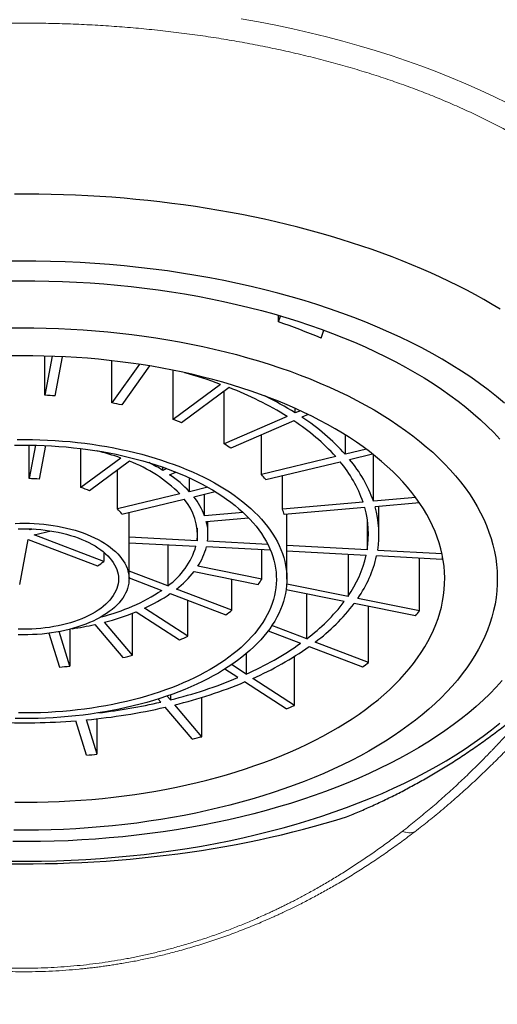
# Model space of a CAD drawing. Header units: millimetres. Extents: x 8 to 817, y 12 to 837.
# Tile 48 of 70: x 389 to 398, y 691 to 710. Entities that reach past the tile are written whole.
import ezdxf

# ---------------------------------------------------------------- set-up
doc = ezdxf.new("R2010")
doc.units = ezdxf.units.MM

msp = doc.modelspace()

# ---------------------------------------------------------------- linework, layer by layer
at = {"color": 7, "linetype": 'Continuous', "lineweight": 30}
for p, q in [((393.868, 704.015), (393.868, 704.14)), ((393.868, 704.015), (393.908, 704.127)), ((394.68, 703.706), (394.733, 703.856)), ((389.427, 702.622), (389.427, 703.367)), ((389.566, 703.363), (389.427, 702.622)), ((389.626, 702.612), (389.766, 703.354)), ((390.703, 702.478), (390.703, 703.279)), ((391.225, 703.21), (390.703, 702.478)), ((391.417, 703.179), (390.89, 702.44)), ((391.865, 702.163), (391.865, 703.097)), ((392.77, 702.83), (391.865, 702.163)), ((392.933, 702.768), (392.028, 702.101)), ((392.835, 701.7), (392.835, 702.696)), ((394.189, 702.287), (394.189, 702.373)), ((394.034, 702.22), (392.835, 701.7)), ((394.285, 702.329), (394.189, 702.287)), ((394.436, 702.257), (394.316, 702.205)), ((394.161, 702.138), (392.961, 701.618)), ((393.544, 701.119), (393.544, 701.871)), ((395.14, 701.501), (395.14, 701.869)), ((389.128, 701.04), (389.128, 701.676)), ((389.248, 701.674), (389.128, 701.04)), ((389.327, 701.029), (389.447, 701.667)), ((390.114, 700.872), (390.114, 701.611)), ((394.957, 701.457), (393.544, 701.119)), ((395.54, 701.597), (395.14, 701.501)), ((395.222, 701.404), (395.656, 701.508)), ((395.674, 700.611), (395.674, 701.494)), ((390.873, 701.431), (390.114, 700.872)), ((391.035, 701.37), (390.276, 700.81)), ((391.673, 701.196), (391.673, 701.256)), ((393.627, 701.023), (395.04, 701.361)), ((390.809, 700.465), (390.809, 701.202)), ((391.749, 701.229), (391.673, 701.196)), ((391.8, 701.114), (391.917, 701.165)), ((393.946, 700.461), (393.946, 701.099)), ((392.177, 700.792), (392.177, 701.053)), ((392.526, 700.876), (392.177, 700.792)), ((391.994, 700.749), (390.809, 700.465)), ((392.259, 700.696), (392.666, 700.793)), ((392.466, 700.333), (392.466, 700.745)), ((390.891, 700.368), (392.077, 700.652)), ((395.476, 700.594), (393.946, 700.461)), ((396.477, 700.681), (395.674, 700.611)), ((396.549, 700.58), (395.706, 700.506)), ((395.779, 699.981), (395.779, 700.513)), ((391.029, 699.133), (391.029, 700.401)), ((393.196, 700.396), (392.466, 700.333)), ((395.509, 700.489), (393.979, 700.357)), ((394.029, 699.133), (394.029, 700.361)), ((392.498, 700.228), (393.297, 700.298)), ((392.529, 699.981), (392.529, 700.231)), ((395.556, 700.273), (395.556, 699.689)), ((389.146, 700.067), (389.149, 700.085)), ((389.209, 700.082), (389.146, 700.067)), ((389.228, 699.971), (389.546, 700.047)), ((390.547, 699.468), (389.228, 699.971)), ((392.321, 700.102), (392.321, 699.86)), ((388.95, 699.028), (389.111, 699.885)), ((389.111, 699.885), (390.43, 699.382)), ((392.321, 699.86), (391.029, 699.928)), ((391.029, 699.822), (392.301, 699.755)), ((391.766, 699.783), (391.766, 699.004)), ((393.667, 699.789), (392.52, 699.85)), ((395.556, 699.689), (394.029, 699.77)), ((390.547, 699.646), (390.547, 699.468)), ((393.717, 699.68), (392.5, 699.744)), ((393.553, 699.132), (393.553, 699.688)), ((395.536, 699.583), (394.029, 699.663)), ((395.191, 699.602), (395.191, 698.804)), ((396.979, 699.507), (395.735, 699.573)), ((396.978, 699.614), (395.755, 699.678)), ((396.547, 698.532), (396.547, 699.53)), ((391.766, 699.004), (391.029, 699.285)), ((392.266, 699.276), (393.483, 699.032)), ((393.553, 699.132), (392.337, 699.375)), ((391.029, 699.154), (391.649, 698.918)), ((392.984, 698.54), (392.984, 699.132)), ((395.191, 698.804), (394.026, 699.037)), ((391.812, 698.856), (392.868, 698.454)), ((392.984, 698.54), (391.928, 698.942)), ((395.12, 698.704), (394.014, 698.926)), ((394.406, 697.999), (394.406, 698.848)), ((392.146, 698.047), (392.146, 698.729)), ((396.476, 698.433), (395.307, 698.667)), ((396.547, 698.532), (395.378, 698.766)), ((391.095, 697.685), (391.095, 698.484)), ((391.167, 698.513), (391.991, 697.979)), ((392.146, 698.047), (391.322, 698.58)), ((395.583, 697.55), (395.583, 698.612)), ((390.377, 698.27), (390.912, 697.641)), ((391.095, 697.685), (390.56, 698.313)), ((389.507, 698.104), (389.705, 697.463)), ((389.903, 697.48), (389.701, 698.135)), ((389.903, 698.18), (389.903, 697.48)), ((393.671, 698.148), (394.289, 697.913)), ((394.406, 697.999), (393.744, 698.251)), ((395.583, 697.55), (394.568, 697.937)), ((393.254, 697.716), (393.254, 697.329)), ((394.451, 697.851), (395.466, 697.464)), ((394.173, 696.734), (394.173, 697.665)), ((393.099, 697.262), (392.849, 697.424)), ((393.254, 697.329), (392.978, 697.508)), ((394.018, 696.667), (393.226, 697.18)), ((394.173, 696.734), (393.381, 697.247)), ((391.582, 696.855), (391.632, 696.796)), ((391.815, 696.84), (391.754, 696.911)), ((391.815, 696.933), (391.815, 696.84)), ((392.411, 696.139), (392.411, 696.886)), ((392.229, 696.096), (391.715, 696.699)), ((392.411, 696.139), (391.897, 696.743)), ((390.222, 695.789), (390.02, 696.443)), ((390.42, 695.806), (390.218, 696.46)), ((390.42, 695.806), (390.42, 696.481))]:
    msp.add_line(p, q, dxfattribs=at)
at = {"color": 252, "linetype": 'Continuous', "lineweight": 0, "flags": 128}
msp.add_lwpolyline([(393.158, 709.772), (393.489, 709.713), (393.817, 709.648), (394.142, 709.579), (394.463, 709.506), (394.781, 709.428), (395.094, 709.345), (395.404, 709.259), (395.708, 709.168), (396.009, 709.072), (396.304, 708.973), (396.594, 708.87), (396.88, 708.762), (397.159, 708.651), (397.433, 708.536), (397.702, 708.417), (397.964, 708.294), (398.22, 708.168)], dxfattribs=at)
at = {"color": 7, "linetype": 'Continuous', "lineweight": 30, "flags": 128}
for points in [[(398.085, 704.257), (397.931, 704.349), (397.774, 704.439), (397.613, 704.528), (397.45, 704.615), (397.283, 704.7), (397.113, 704.784), (396.94, 704.866), (396.764, 704.946), (396.585, 705.024), (396.404, 705.101), (396.22, 705.175), (396.033, 705.248), (395.843, 705.319), (395.651, 705.388), (395.456, 705.454), (395.259, 705.519), (395.06, 705.582), (394.858, 705.643), (394.654, 705.701), (394.448, 705.758), (394.24, 705.812), (394.031, 705.865), (393.819, 705.915), (393.605, 705.963), (393.39, 706.009), (393.173, 706.052), (392.955, 706.093), (392.735, 706.133), (392.514, 706.169), (392.291, 706.204), (392.067, 706.236), (391.842, 706.266), (391.616, 706.294), (391.389, 706.319), (391.161, 706.342), (390.933, 706.363), (390.703, 706.381), (390.474, 706.397), (390.243, 706.411), (390.012, 706.422), (389.781, 706.431), (389.549, 706.437), (389.317, 706.442), (389.085, 706.443), (388.854, 706.443)], [(398.166, 702.474), (398.015, 702.599), (397.857, 702.723), (397.693, 702.844), (397.524, 702.963), (397.349, 703.08), (397.167, 703.194), (396.981, 703.306), (396.789, 703.415), (396.591, 703.521), (396.389, 703.625), (396.181, 703.725), (395.969, 703.823), (395.751, 703.918), (395.529, 704.009), (395.303, 704.098), (395.072, 704.184), (394.838, 704.266), (394.599, 704.345), (394.356, 704.42), (394.11, 704.492), (393.86, 704.561), (393.607, 704.627), (393.351, 704.688), (393.092, 704.746), (392.83, 704.801), (392.565, 704.852), (392.298, 704.899), (392.029, 704.943), (391.758, 704.982), (391.485, 705.018), (391.21, 705.05), (390.934, 705.079), (390.656, 705.103), (390.377, 705.124), (390.098, 705.141), (389.817, 705.154), (389.537, 705.163), (389.255, 705.168), (388.974, 705.169), (388.692, 705.166)], [(388.714, 704.795), (388.977, 704.798), (389.241, 704.797), (389.504, 704.792), (389.766, 704.784), (390.028, 704.772), (390.29, 704.756), (390.55, 704.737), (390.81, 704.714), (391.068, 704.687), (391.325, 704.657), (391.58, 704.624), (391.834, 704.586), (392.086, 704.546), (392.335, 704.502), (392.582, 704.454), (392.827, 704.403), (393.07, 704.349), (393.309, 704.291), (393.546, 704.23), (393.779, 704.166), (394.009, 704.098), (394.236, 704.027), (394.459, 703.954), (394.679, 703.877), (394.894, 703.797), (395.106, 703.714), (395.314, 703.628), (395.517, 703.54), (395.715, 703.448), (395.91, 703.354), (396.099, 703.257), (396.283, 703.158), (396.463, 703.056), (396.638, 702.952), (396.807, 702.845), (396.971, 702.736), (397.129, 702.625), (397.282, 702.511), (397.43, 702.396), (397.571, 702.278), (397.707, 702.159), (397.836, 702.038), (397.96, 701.914), (398.078, 701.79)], [(388.747, 703.9), (388.983, 703.902), (389.218, 703.901), (389.454, 703.897), (389.689, 703.889), (389.924, 703.879), (390.158, 703.865), (390.391, 703.847), (390.624, 703.827), (390.855, 703.803), (391.085, 703.776), (391.314, 703.746), (391.541, 703.713), (391.766, 703.676), (391.99, 703.637), (392.211, 703.594), (392.43, 703.549), (392.647, 703.5), (392.862, 703.448), (393.074, 703.394), (393.283, 703.336), (393.489, 703.276), (393.692, 703.212), (393.892, 703.146), (394.089, 703.077), (394.282, 703.006), (394.471, 702.932), (394.657, 702.855), (394.839, 702.776), (395.017, 702.694), (395.191, 702.609), (395.36, 702.523), (395.526, 702.434), (395.686, 702.343), (395.843, 702.249), (395.994, 702.153), (396.141, 702.056), (396.283, 701.956), (396.42, 701.855), (396.552, 701.751), (396.679, 701.646), (396.8, 701.539), (396.916, 701.43), (397.027, 701.32), (397.132, 701.208), (397.232, 701.095), (397.326, 700.981), (397.415, 700.865), (397.497, 700.748), (397.574, 700.63), (397.645, 700.511), (397.71, 700.391), (397.77, 700.27), (397.823, 700.149), (397.87, 700.026), (397.911, 699.903), (397.946, 699.78), (397.975, 699.656), (397.998, 699.532), (398.014, 699.407), (398.025, 699.282), (398.029, 699.158), (398.027, 699.033), (398.019, 698.908), (398.005, 698.783), (397.985, 698.659), (397.958, 698.535), (397.925, 698.411), (397.887, 698.288), (397.842, 698.165), (397.791, 698.044), (397.734, 697.922), (397.672, 697.802), (397.603, 697.683), (397.528, 697.564), (397.448, 697.447), (397.362, 697.331), (397.27, 697.216), (397.172, 697.102), (397.069, 696.99), (396.96, 696.879), (396.846, 696.77), (396.727, 696.662), (396.602, 696.556), (396.472, 696.452), (396.337, 696.35), (396.197, 696.249), (396.052, 696.151), (395.903, 696.054), (395.748, 695.96), (395.589, 695.868), (395.426, 695.778), (395.258, 695.69), (395.086, 695.605), (394.909, 695.522), (394.729, 695.442), (394.545, 695.364), (394.357, 695.289), (394.165, 695.217), (393.97, 695.147), (393.771, 695.079), (393.569, 695.015), (393.364, 694.953), (393.156, 694.895), (392.945, 694.839), (392.732, 694.786), (392.516, 694.736), (392.298, 694.689), (392.077, 694.646), (391.854, 694.605), (391.63, 694.567), (391.403, 694.533), (391.175, 694.501), (390.946, 694.473), (390.715, 694.448), (390.483, 694.426), (390.25, 694.408), (390.016, 694.393), (389.781, 694.38), (389.546, 694.372), (389.311, 694.366), (389.075, 694.364), (388.84, 694.365)], [(388.861, 694.895), (389.07, 694.894), (389.28, 694.896), (389.489, 694.901), (389.698, 694.909), (389.906, 694.919), (390.114, 694.933), (390.321, 694.949), (390.527, 694.969), (390.733, 694.991), (390.937, 695.016), (391.139, 695.044), (391.341, 695.075), (391.54, 695.108), (391.738, 695.144), (391.934, 695.183), (392.129, 695.225), (392.321, 695.269), (392.51, 695.316), (392.698, 695.366), (392.882, 695.418), (393.065, 695.473), (393.244, 695.53), (393.421, 695.59), (393.594, 695.652), (393.765, 695.716), (393.932, 695.783), (394.096, 695.852), (394.256, 695.924), (394.413, 695.997), (394.566, 696.073), (394.715, 696.151), (394.86, 696.231), (395.002, 696.313), (395.139, 696.396), (395.272, 696.482), (395.401, 696.57), (395.525, 696.659), (395.645, 696.75), (395.761, 696.842), (395.872, 696.937), (395.978, 697.032), (396.079, 697.129), (396.176, 697.228), (396.267, 697.328), (396.354, 697.429), (396.436, 697.531), (396.512, 697.634), (396.584, 697.738), (396.65, 697.844), (396.711, 697.95), (396.767, 698.057), (396.818, 698.165), (396.863, 698.273), (396.903, 698.382), (396.937, 698.491), (396.966, 698.601), (396.989, 698.712), (397.008, 698.822), (397.02, 698.933), (397.027, 699.044), (397.029, 699.155), (397.025, 699.266), (397.016, 699.377), (397.001, 699.487), (396.981, 699.598), (396.955, 699.708), (396.924, 699.818), (396.888, 699.927), (396.846, 700.036), (396.798, 700.144), (396.746, 700.251), (396.688, 700.358), (396.625, 700.464), (396.556, 700.569), (396.483, 700.673), (396.404, 700.776), (396.321, 700.877), (396.232, 700.978), (396.138, 701.077), (396.04, 701.175), (395.937, 701.272), (395.829, 701.367), (395.716, 701.46), (395.599, 701.552), (395.477, 701.642), (395.351, 701.731), (395.22, 701.818), (395.086, 701.903), (394.947, 701.986), (394.804, 702.067), (394.657, 702.146), (394.506, 702.223), (394.352, 702.298), (394.193, 702.371), (394.032, 702.441), (393.867, 702.51), (393.698, 702.576), (393.526, 702.639), (393.352, 702.7), (393.174, 702.759), (392.993, 702.815), (392.81, 702.869), (392.624, 702.92), (392.436, 702.969), (392.245, 703.015), (392.053, 703.058), (391.858, 703.099), (391.661, 703.136), (391.462, 703.172), (391.262, 703.204), (391.06, 703.234), (390.857, 703.26), (390.652, 703.284), (390.447, 703.305), (390.24, 703.324), (390.033, 703.339), (389.824, 703.351), (389.616, 703.361), (389.407, 703.368), (389.197, 703.371), (388.988, 703.372), (388.779, 703.37)], [(388.849, 701.675), (388.99, 701.677), (389.131, 701.676), (389.272, 701.673), (389.413, 701.669), (389.553, 701.661), (389.693, 701.652), (389.832, 701.641), (389.971, 701.627), (390.108, 701.612), (390.245, 701.594), (390.381, 701.574), (390.516, 701.552), (390.649, 701.527), (390.781, 701.501), (390.911, 701.473), (391.04, 701.443), (391.167, 701.41), (391.293, 701.376), (391.416, 701.34), (391.537, 701.302), (391.656, 701.262), (391.773, 701.22), (391.887, 701.177), (391.999, 701.131), (392.109, 701.084), (392.216, 701.035), (392.32, 700.985), (392.421, 700.933), (392.519, 700.879), (392.614, 700.824), (392.706, 700.768), (392.795, 700.71), (392.881, 700.651), (392.964, 700.59), (393.043, 700.528), (393.118, 700.465), (393.19, 700.401), (393.259, 700.336), (393.323, 700.27), (393.385, 700.202), (393.442, 700.134), (393.495, 700.065), (393.545, 699.995), (393.591, 699.924), (393.633, 699.853), (393.671, 699.781), (393.705, 699.709), (393.734, 699.636), (393.76, 699.562), (393.782, 699.489), (393.8, 699.414), (393.813, 699.34), (393.823, 699.266), (393.828, 699.191), (393.829, 699.116), (393.826, 699.042), (393.819, 698.967), (393.808, 698.893), (393.792, 698.818), (393.773, 698.744), (393.749, 698.671), (393.722, 698.598), (393.69, 698.525), (393.654, 698.453), (393.614, 698.381), (393.571, 698.31), (393.523, 698.24), (393.472, 698.17), (393.417, 698.101), (393.357, 698.034), (393.295, 697.967), (393.228, 697.901), (393.158, 697.836), (393.085, 697.772), (393.007, 697.71), (392.927, 697.649)], [(388.903, 701.782), (389.047, 701.783), (389.191, 701.781), (389.335, 701.778), (389.478, 701.772), (389.622, 701.764), (389.765, 701.754), (389.907, 701.742), (390.048, 701.727), (390.189, 701.71), (390.329, 701.692), (390.467, 701.671), (390.605, 701.648), (390.741, 701.623), (390.875, 701.595), (391.008, 701.566), (391.14, 701.535), (391.27, 701.502), (391.398, 701.467), (391.523, 701.429), (391.647, 701.39), (391.769, 701.349), (391.888, 701.307), (392.005, 701.262), (392.12, 701.216), (392.232, 701.168), (392.341, 701.118), (392.448, 701.067), (392.552, 701.014), (392.652, 700.959), (392.75, 700.903), (392.845, 700.845), (392.936, 700.786), (393.025, 700.726), (393.11, 700.664), (393.191, 700.601), (393.269, 700.537), (393.344, 700.472), (393.415, 700.405), (393.482, 700.338), (393.546, 700.269), (393.606, 700.2), (393.662, 700.13), (393.714, 700.058), (393.763, 699.986), (393.807, 699.914), (393.848, 699.841), (393.884, 699.767), (393.916, 699.692), (393.945, 699.617), (393.969, 699.542), (393.989, 699.467), (394.005, 699.391), (394.017, 699.315), (394.025, 699.238), (394.029, 699.162), (394.028, 699.086), (394.024, 699.009), (394.015, 698.933), (394.002, 698.857), (393.985, 698.781), (393.964, 698.706), (393.938, 698.63), (393.909, 698.556), (393.876, 698.481), (393.838, 698.408), (393.797, 698.335), (393.751, 698.262), (393.702, 698.19), (393.649, 698.119), (393.592, 698.049), (393.531, 697.98), (393.466, 697.912), (393.398, 697.844), (393.326, 697.778), (393.251, 697.713), (393.172, 697.649), (393.089, 697.587)], [(388.864, 700.189), (388.955, 700.192), (389.046, 700.193), (389.137, 700.191), (389.228, 700.188), (389.318, 700.182), (389.408, 700.174), (389.497, 700.163), (389.585, 700.151), (389.672, 700.137), (389.757, 700.12), (389.842, 700.102), (389.924, 700.081), (390.004, 700.058), (390.083, 700.034), (390.159, 700.008), (390.233, 699.979), (390.304, 699.949), (390.373, 699.918), (390.439, 699.885), (390.502, 699.85), (390.562, 699.814), (390.619, 699.776), (390.673, 699.737), (390.723, 699.697), (390.77, 699.655), (390.813, 699.613), (390.852, 699.569), (390.888, 699.525), (390.919, 699.479), (390.947, 699.434), (390.971, 699.387), (390.991, 699.34), (391.006, 699.292), (391.018, 699.244), (391.026, 699.196), (391.029, 699.148), (391.028, 699.1), (391.023, 699.052), (391.014, 699.004), (391.001, 698.956), (390.984, 698.909), (390.962, 698.862), (390.937, 698.815), (390.908, 698.77), (390.875, 698.725), (390.838, 698.681), (390.797, 698.637), (390.753, 698.595), (390.705, 698.554), (390.653, 698.515)], [(388.921, 700.085), (389.007, 700.087), (389.093, 700.086), (389.179, 700.084), (389.265, 700.079), (389.351, 700.072), (389.435, 700.062), (389.519, 700.051), (389.601, 700.037), (389.682, 700.022), (389.762, 700.004), (389.84, 699.985), (389.916, 699.963), (389.99, 699.94), (390.062, 699.914), (390.132, 699.887), (390.198, 699.858), (390.263, 699.828), (390.324, 699.796), (390.383, 699.762), (390.438, 699.727), (390.49, 699.69), (390.539, 699.653), (390.584, 699.614), (390.626, 699.574), (390.664, 699.532), (390.698, 699.49), (390.728, 699.448), (390.755, 699.404), (390.777, 699.36), (390.796, 699.315), (390.81, 699.27), (390.821, 699.225), (390.827, 699.179), (390.829, 699.133), (390.827, 699.088), (390.821, 699.042), (390.811, 698.997), (390.796, 698.952), (390.778, 698.907), (390.755, 698.863), (390.729, 698.819), (390.698, 698.776), (390.664, 698.734), (390.626, 698.693), (390.585, 698.653), (390.539, 698.614), (390.491, 698.576)], [(390.653, 698.515), (390.598, 698.476), (390.54, 698.439), (390.479, 698.403), (390.415, 698.369), (390.348, 698.336), (390.278, 698.305), (390.206, 698.276), (390.131, 698.249), (390.054, 698.223), (389.974, 698.199), (389.893, 698.177), (389.81, 698.157), (389.726, 698.14), (389.64, 698.124), (389.552, 698.11), (389.464, 698.099), (389.375, 698.089), (389.285, 698.082), (389.194, 698.077), (389.103, 698.074), (389.012, 698.073), (388.921, 698.075)], [(390.491, 698.576), (390.439, 698.54), (390.383, 698.505), (390.325, 698.471), (390.264, 698.439), (390.199, 698.408), (390.132, 698.379), (390.063, 698.352), (389.991, 698.327), (389.917, 698.303), (389.841, 698.282), (389.763, 698.262), (389.683, 698.244), (389.602, 698.229), (389.52, 698.215), (389.436, 698.204), (389.352, 698.195), (389.266, 698.188), (389.181, 698.183), (389.094, 698.18), (389.008, 698.179), (388.922, 698.181)], [(393.089, 697.587), (393.003, 697.525), (392.914, 697.465), (392.822, 697.407), (392.727, 697.349), (392.628, 697.294), (392.527, 697.24), (392.422, 697.187), (392.315, 697.136), (392.205, 697.087), (392.092, 697.039), (391.977, 696.993), (391.86, 696.949), (391.74, 696.907), (391.617, 696.866), (391.493, 696.828), (391.367, 696.791), (391.238, 696.756), (391.108, 696.723), (390.976, 696.693), (390.843, 696.664), (390.708, 696.637), (390.571, 696.613), (390.434, 696.59), (390.295, 696.57), (390.155, 696.551), (390.014, 696.535), (389.872, 696.521), (389.73, 696.51), (389.587, 696.5), (389.443, 696.493), (389.3, 696.487), (389.156, 696.484), (389.012, 696.483), (388.867, 696.485)], [(392.927, 697.649), (392.843, 697.589), (392.756, 697.53), (392.665, 697.473), (392.572, 697.417), (392.475, 697.362), (392.376, 697.31), (392.273, 697.258), (392.168, 697.209), (392.06, 697.161), (391.949, 697.114), (391.836, 697.07), (391.721, 697.027), (391.603, 696.986), (391.483, 696.947), (391.361, 696.91), (391.236, 696.874), (391.11, 696.841), (390.983, 696.81), (390.853, 696.78), (390.722, 696.753), (390.589, 696.728), (390.455, 696.704), (390.32, 696.683), (390.184, 696.664), (390.047, 696.647), (389.908, 696.633), (389.77, 696.62), (389.63, 696.609), (389.49, 696.601), (389.349, 696.595), (389.209, 696.591), (389.068, 696.59), (388.927, 696.59)], [(398.122, 697.204), (398.007, 697.079), (397.886, 696.955), (397.758, 696.833), (397.625, 696.713), (397.486, 696.595), (397.341, 696.478), (397.19, 696.364)], [(388.803, 693.777), (389.084, 693.776), (389.366, 693.778), (389.647, 693.785), (389.928, 693.796), (390.208, 693.81), (390.487, 693.828), (390.765, 693.85), (391.042, 693.876), (391.318, 693.906), (391.592, 693.94), (391.865, 693.977), (392.135, 694.019), (392.404, 694.064), (392.67, 694.112), (392.933, 694.165), (393.194, 694.221), (393.452, 694.28), (393.707, 694.343), (393.959, 694.41), (394.207, 694.48), (394.452, 694.554), (394.693, 694.63), (394.93, 694.711), (395.163, 694.794), (395.392, 694.881), (395.617, 694.971), (395.837, 695.064), (396.053, 695.16), (396.263, 695.259), (396.469, 695.36), (396.669, 695.465), (396.865, 695.572), (397.055, 695.682), (397.239, 695.795), (397.418, 695.91), (397.591, 696.028), (397.758, 696.148), (397.92, 696.27), (398.075, 696.394)], [(397.19, 696.364), (397.034, 696.252), (396.872, 696.142), (396.705, 696.034), (396.532, 695.929), (396.355, 695.826), (396.172, 695.726), (395.984, 695.628), (395.792, 695.533), (395.595, 695.44), (395.394, 695.351), (395.188, 695.264), (394.978, 695.18), (394.764, 695.099), (394.546, 695.021), (394.324, 694.946), (394.099, 694.874), (393.87, 694.805), (393.638, 694.74), (393.402, 694.677), (393.164, 694.618), (392.923, 694.563), (392.679, 694.51), (392.433, 694.461), (392.184, 694.416), (391.933, 694.374), (391.68, 694.335), (391.425, 694.3), (391.169, 694.269), (390.911, 694.241), (390.652, 694.217), (390.392, 694.196), (390.131, 694.179), (389.869, 694.165), (389.607, 694.155), (389.344, 694.149), (389.081, 694.147), (388.818, 694.148)], [(388.741, 693.727), (388.973, 693.725), (389.205, 693.726), (389.437, 693.729), (389.668, 693.734), (389.9, 693.742), (390.131, 693.752), (390.362, 693.765), (390.592, 693.779), (390.821, 693.797), (391.05, 693.816), (391.279, 693.838), (391.506, 693.862), (391.733, 693.889), (391.958, 693.918), (392.182, 693.949), (392.406, 693.982), (392.627, 694.018), (392.848, 694.056), (393.067, 694.096), (393.285, 694.139), (393.501, 694.183), (393.715, 694.23), (393.928, 694.279), (394.139, 694.331), (394.348, 694.384), (394.554, 694.439), (394.759, 694.497), (394.962, 694.557), (395.162, 694.619)]]:
    msp.add_lwpolyline(points, dxfattribs=at)
at = {"color": 7, "linetype": 'Continuous', "lineweight": 30}
for centre, radius, start, end in [((390.313, 693.462), 11.136, 66.914, 71.3859), ((389.691, 694.454), 8.924, 69.8164, 74.414), ((390.537, 696.574), 6.641, 58.2234, 68.8553), ((389.033, 693.296), 9.334, 86.3576, 87.581), ((390.847, 696.943), 6.303, 57.9814, 64.0326), ((389.188, 694.428), 8.191, 78.0063, 79.3409), ((391.987, 698.647), 4.253, 42.1536, 56.7949), ((389.744, 696.348), 6.19, 68.3456, 69.9543), ((391.915, 698.704), 4.103, 42.1402, 56.8083), ((390.696, 698.258), 4.052, 56.0076, 58.1412), ((389.306, 697.02), 4.681, 70.4476, 76.3281), ((390.109, 698.888), 2.649, 44.6195, 69.5293), ((389.956, 698.375), 3.303, 58.6657, 63.9939), ((393.15, 699.777), 2.466, 19.355, 39.9717), ((393.276, 699.771), 2.541, 19.3147, 40.012), ((390.569, 699.292), 2.199, 43.0035, 55.9451), ((391.751, 699.509), 2.41, 38.9167, 41.9339), ((389.03, 697.309), 3.732, 85.4393, 88.4993), ((389.315, 698.529), 2.475, 67.138, 71.162), ((391.231, 699.87), 1.319, 20.5588, 38.7679), ((391.275, 699.971), 1.052, 353.957, 40.3678), ((393.856, 699.982), 1.923, 350.9252, 15.8416), ((390.117, 699.793), 0.964, 36.6525, 44.1981), ((392.485, 699.953), 1.547, 15.1354, 19.1894), ((393.714, 699.982), 1.865, 350.9649, 15.8019), ((391.535, 699.981), 0.994, 352.3839, 14.3829), ((390.933, 700.164), 1.428, 305.6673, 343.3339), ((391.344, 700.035), 1.192, 326.3741, 345.858), ((393.353, 700.084), 2.239, 325.139, 347.0931), ((393.494, 700.083), 2.298, 325.0492, 347.1828), ((389.721, 700.466), 1.295, 303.191, 309.6124), ((394.686, 699.994), 2.344, 348.0077, 349.2578), ((390.746, 700.477), 1.938, 307.6157, 321.6964), ((391.854, 700.269), 2.045, 322.7942, 326.2069), ((389.615, 702.006), 3.698, 283.8824, 303.3682), ((389.999, 701.497), 3.203, 294.3981, 304.465), ((392.23, 700.915), 3.638, 306.7231, 322.5889), ((392.343, 700.928), 3.728, 306.6457, 322.6663), ((389.394, 702.886), 4.719, 284.299, 292.0709), ((390.877, 701.276), 3.453, 305.1985, 307.6049), ((393.738, 700.461), 3.408, 323.4768, 325.5244), ((389.111, 704.011), 5.88, 278.1599, 282.4327), ((389.906, 703), 5.436, 292.5548, 294.3329), ((390.834, 702.827), 6.007, 293.756, 305.1071), ((390.905, 702.886), 6.159, 293.7052, 305.1579), ((389.269, 704.913), 7.455, 282.7324, 284.173), ((392.11, 702.139), 5.755, 305.6798, 307.1236), ((389.044, 706.241), 8.803, 274.3118, 275.6013), ((389.706, 705.426), 8.842, 283.7996, 292.5703), ((389.736, 705.562), 9.08, 283.7671, 292.6028), ((389.162, 707.628), 11.11, 276.6709, 282.8501), ((389.144, 707.974), 11.564, 275.3284, 282.845), ((390.49, 705.013), 9.061, 292.9105, 293.9773), ((389.029, 709.09), 12.686, 267.4191, 274.4832), ((389.43, 708.201), 12.425, 283.0205, 283.8848), ((389.053, 710.416), 14.673, 274.5698, 275.3434)]:
    msp.add_arc(centre, radius, start, end, dxfattribs=at)
at = {"color": 252, "linetype": 'Continuous', "lineweight": 0}
for points, knots in [([(397.035, 666.324), (396.88, 666.275), (396.57, 666.177), (396.097, 666.043), (395.617, 665.917), (395.13, 665.8), (394.636, 665.693), (394.171, 665.603), (393.737, 665.526), (393.337, 665.462), (392.938, 665.405), (392.541, 665.353), (392.144, 665.308), (391.709, 665.264), (391.235, 665.224), (390.722, 665.19), (390.206, 665.166), (389.687, 665.15), (389.166, 665.143), (388.653, 665.145), (388.15, 665.155), (387.66, 665.174), (387.173, 665.2), (386.689, 665.234), (386.223, 665.275), (385.774, 665.322), (385.343, 665.374), (384.914, 665.433), (384.488, 665.498), (384.06, 665.571), (383.629, 665.652), (383.182, 665.744), (382.728, 665.847), (382.265, 665.961), (381.809, 666.084), (381.36, 666.216), (380.931, 666.352), (380.521, 666.491), (380.131, 666.632), (379.746, 666.781), (379.363, 666.938), (378.984, 667.103), (378.608, 667.277), (378.227, 667.464), (377.84, 667.666), (377.448, 667.883), (377.064, 668.108), (376.687, 668.343), (376.31, 668.592), (375.933, 668.855), (375.558, 669.133), (375.191, 669.421), (374.832, 669.719), (374.481, 670.028), (374.145, 670.34), (373.822, 670.656), (373.514, 670.974), (373.212, 671.301), (372.917, 671.637), (372.638, 671.972), (372.376, 672.301), (372.133, 672.621), (371.899, 672.941), (371.673, 673.264), (371.452, 673.594), (371.236, 673.929), (370.999, 674.314), (370.743, 674.75), (370.471, 675.241), (370.208, 675.744), (369.995, 676.175), (369.828, 676.527), (369.704, 676.797), (369.583, 677.068), (369.465, 677.341), (369.349, 677.616), (369.215, 677.947), (369.063, 678.334), (368.896, 678.78), (368.732, 679.242), (368.57, 679.72), (368.41, 680.216), (368.259, 680.715), (368.114, 681.216), (367.965, 681.763), (367.812, 682.361), (367.658, 683.01), (367.513, 683.665), (367.379, 684.325), (367.254, 684.991), (367.139, 685.661), (367.034, 686.334), (366.938, 687.009), (366.851, 687.687), (366.774, 688.367), (366.705, 689.049), (366.646, 689.73), (366.595, 690.409), (366.554, 691.086), (366.52, 691.765), (366.494, 692.448), (366.477, 693.137), (366.468, 693.831), (366.467, 694.526), (366.475, 695.22), (366.491, 695.914), (366.516, 696.606), (366.549, 697.297), (366.591, 697.986), (366.641, 698.674), (366.7, 699.36), (366.767, 700.046), (366.843, 700.725), (366.928, 701.397), (367.02, 702.061), (367.121, 702.721), (367.232, 703.381), (367.353, 704.04), (367.485, 704.7), (367.628, 705.36), (367.782, 706.017), (367.946, 706.668), (368.121, 707.31), (368.28, 707.85), (368.416, 708.291), (368.528, 708.636), (368.642, 708.979), (368.761, 709.318), (368.884, 709.658), (369.012, 710), (369.147, 710.343), (369.312, 710.748), (369.509, 711.209), (369.743, 711.723), (369.987, 712.226), (370.196, 712.632), (370.366, 712.947), (370.492, 713.174), (370.62, 713.398), (370.75, 713.62), (370.884, 713.841), (371.05, 714.107), (371.25, 714.415), (371.484, 714.759), (371.73, 715.104), (371.989, 715.448), (372.26, 715.791), (372.539, 716.125), (372.826, 716.451), (373.126, 716.774), (373.44, 717.094), (373.77, 717.411), (374.111, 717.72), (374.462, 718.02), (374.823, 718.31), (375.187, 718.585), (375.552, 718.845), (375.919, 719.091), (376.294, 719.329), (376.678, 719.556), (376.984, 719.729), (377.165, 719.823), (377.211, 719.848)], [0, 0, 0, 0, 0.0061, 0.012227, 0.018383, 0.02457, 0.030791, 0.037049, 0.041994, 0.046963, 0.051878, 0.056714, 0.061558, 0.066412, 0.072603, 0.078813, 0.085043, 0.091295, 0.097572, 0.103886, 0.109821, 0.11573, 0.121614, 0.127474, 0.133313, 0.138603, 0.143878, 0.149139, 0.154387, 0.159629, 0.165083, 0.170505, 0.176436, 0.182333, 0.188199, 0.194036, 0.199846, 0.205107, 0.210349, 0.215574, 0.220806, 0.22612, 0.231422, 0.236713, 0.242523, 0.248325, 0.254122, 0.259916, 0.265711, 0.271859, 0.278013, 0.284177, 0.290353, 0.296545, 0.302756, 0.308631, 0.314528, 0.32045, 0.326398, 0.332376, 0.337838, 0.343175, 0.348391, 0.353625, 0.358881, 0.364158, 0.369458, 0.376786, 0.384165, 0.391597, 0.399087, 0.403, 0.406847, 0.410699, 0.414557, 0.418422, 0.422293, 0.428391, 0.434508, 0.440645, 0.447246, 0.453875, 0.460533, 0.467098, 0.47365, 0.482004, 0.490358, 0.498718, 0.507086, 0.515466, 0.523858, 0.53224, 0.540592, 0.548935, 0.557274, 0.565611, 0.573951, 0.582149, 0.590354, 0.598551, 0.606742, 0.615099, 0.623458, 0.631824, 0.640199, 0.648558, 0.656907, 0.665258, 0.673594, 0.681938, 0.690294, 0.698666, 0.707056, 0.715284, 0.723494, 0.731689, 0.739874, 0.748218, 0.756558, 0.764943, 0.773433, 0.781872, 0.790264, 0.798614, 0.803246, 0.807867, 0.812478, 0.817079, 0.821672, 0.826404, 0.831184, 0.835938, 0.843358, 0.85072, 0.858027, 0.865283, 0.868714, 0.872135, 0.875546, 0.878947, 0.88234, 0.88584, 0.891413, 0.896956, 0.902472, 0.908354, 0.914209, 0.920041, 0.925852, 0.931644, 0.937771, 0.943883, 0.950065, 0.956245, 0.962425, 0.96861, 0.974449, 0.980298, 0.98616, 0.992037, 0.997934, 1, 1, 1, 1]), ([(376.536, 701.216), (376.503, 701.288), (376.438, 701.432), (376.358, 701.649), (376.29, 701.867), (376.236, 702.086), (376.195, 702.306), (376.168, 702.526), (376.154, 702.748), (376.153, 702.969), (376.166, 703.19), (376.193, 703.411), (376.233, 703.63), (376.286, 703.85), (376.353, 704.068), (376.434, 704.285), (376.527, 704.501), (376.634, 704.715), (376.753, 704.927), (376.885, 705.136), (377.031, 705.343), (377.189, 705.548), (377.359, 705.75), (377.542, 705.949), (377.736, 706.145), (377.943, 706.337), (378.16, 706.525), (378.39, 706.71), (378.631, 706.89), (378.883, 707.067), (379.145, 707.24), (379.418, 707.407), (379.7, 707.569), (379.992, 707.727), (380.294, 707.879), (380.605, 708.027), (380.926, 708.169), (381.255, 708.305), (381.592, 708.436), (381.936, 708.561), (382.287, 708.679), (382.646, 708.792), (383.012, 708.898), (383.385, 708.999), (383.763, 709.093), (384.147, 709.18), (384.535, 709.26), (384.928, 709.334), (385.325, 709.401), (385.727, 709.461), (386.133, 709.514), (386.541, 709.561), (386.952, 709.6), (387.364, 709.632), (387.778, 709.657), (388.194, 709.675), (388.611, 709.686), (389.029, 709.689), (389.447, 709.686), (389.864, 709.675), (390.279, 709.657), (390.693, 709.632), (391.106, 709.6), (391.516, 709.561), (391.925, 709.514), (392.331, 709.461), (392.733, 709.401), (393.13, 709.334), (393.523, 709.26), (393.911, 709.18), (394.295, 709.093), (394.673, 708.999), (395.046, 708.899), (395.412, 708.792), (395.77, 708.68), (396.122, 708.561), (396.466, 708.436), (396.803, 708.306), (397.132, 708.169), (397.452, 708.027), (397.764, 707.879), (398.065, 707.727), (398.357, 707.57), (398.64, 707.407), (398.913, 707.24), (399.175, 707.067), (399.427, 706.891), (399.668, 706.71), (399.897, 706.525), (400.115, 706.337), (400.321, 706.145), (400.516, 705.949), (400.699, 705.75), (400.869, 705.548), (401.027, 705.343), (401.172, 705.136), (401.305, 704.927), (401.424, 704.715), (401.531, 704.501), (401.624, 704.285), (401.705, 704.068), (401.772, 703.85), (401.825, 703.631), (401.865, 703.411), (401.892, 703.191), (401.905, 702.969), (401.904, 702.748), (401.89, 702.526), (401.863, 702.306), (401.822, 702.086), (401.768, 701.867), (401.7, 701.649), (401.62, 701.432), (401.555, 701.288), (401.522, 701.217)], [0, 0, 0, 0, 0.008951, 0.017878, 0.026792, 0.035702, 0.044617, 0.053546, 0.0625, 0.071449, 0.080376, 0.08929, 0.098199, 0.107115, 0.116045, 0.125, 0.133949, 0.142876, 0.151789, 0.160699, 0.169615, 0.178545, 0.1875, 0.19645, 0.205376, 0.21429, 0.2232, 0.232115, 0.241046, 0.250001, 0.25895, 0.267876, 0.27679, 0.2857, 0.294615, 0.303546, 0.312501, 0.32145, 0.330377, 0.33929, 0.3482, 0.357116, 0.366046, 0.375001, 0.38395, 0.392877, 0.40179, 0.4107, 0.419615, 0.428546, 0.437501, 0.446451, 0.455377, 0.464291, 0.473201, 0.482116, 0.491046, 0.500001, 0.50895, 0.517877, 0.52679, 0.5357, 0.544616, 0.553546, 0.562501, 0.571451, 0.580377, 0.589291, 0.598201, 0.607116, 0.616046, 0.625001, 0.63395, 0.642877, 0.651791, 0.6607, 0.669616, 0.678546, 0.687501, 0.696451, 0.705377, 0.714291, 0.723201, 0.732116, 0.741046, 0.750001, 0.75895, 0.767877, 0.77679, 0.7857, 0.794615, 0.803546, 0.812501, 0.82145, 0.830377, 0.83929, 0.8482, 0.857115, 0.866046, 0.875001, 0.88395, 0.892876, 0.90179, 0.910699, 0.919615, 0.928545, 0.9375, 0.946451, 0.955379, 0.964293, 0.973202, 0.982117, 0.991047, 1, 1, 1, 1]), ([(399.775, 697.742), (399.763, 697.726), (399.734, 697.686), (399.656, 697.583), (399.541, 697.431), (399.369, 697.212), (399.172, 696.969), (398.948, 696.702), (398.721, 696.443), (398.492, 696.191), (398.26, 695.945), (398.026, 695.708), (397.783, 695.469), (397.53, 695.232), (397.266, 694.995), (397, 694.766), (396.734, 694.547), (396.551, 694.405), (396.46, 694.335)], [0, 0, 0, 0, 0.013262, 0.0331, 0.087166, 0.140519, 0.217958, 0.293855, 0.368217, 0.441055, 0.512375, 0.582188, 0.650504, 0.723934, 0.795582, 0.865464, 0.933596, 1, 1, 1, 1]), ([(373.53, 697.004), (373.53, 696.985), (373.527, 696.791), (373.539, 696.421), (373.567, 695.894), (373.614, 695.385), (373.675, 694.893), (373.75, 694.419), (373.84, 693.947), (373.945, 693.479), (374.065, 693.014), (374.2, 692.553), (374.354, 692.082), (374.53, 691.6), (374.728, 691.11), (374.943, 690.627), (375.175, 690.151), (375.416, 689.698), (375.665, 689.267), (375.918, 688.858), (376.184, 688.456), (376.463, 688.063), (376.755, 687.679), (377.058, 687.303), (377.384, 686.926), (377.733, 686.547), (378.107, 686.169), (378.493, 685.804), (378.893, 685.452), (379.291, 685.124), (379.688, 684.819), (380.081, 684.536), (380.483, 684.266), (380.894, 684.008), (381.313, 683.762), (381.739, 683.53), (382.186, 683.304), (382.656, 683.086), (383.148, 682.877), (383.647, 682.686), (384.153, 682.511), (384.649, 682.359), (385.134, 682.226), (385.607, 682.113), (386.084, 682.015), (386.563, 681.931), (387.045, 681.862), (387.529, 681.808), (388.031, 681.768), (388.55, 681.743), (389.085, 681.736), (389.621, 681.747), (390.156, 681.777), (390.673, 681.823), (391.173, 681.883), (391.654, 681.957), (392.133, 682.046), (392.608, 682.149), (393.08, 682.267), (393.548, 682.4), (394.027, 682.552), (394.516, 682.724), (395.014, 682.92), (395.504, 683.132), (395.988, 683.36), (396.303, 683.525), (396.46, 683.608)], [0, 0, 0, 0, 0.001752, 0.01844, 0.035128, 0.051816, 0.066987, 0.082158, 0.097329, 0.1125, 0.127671, 0.142842, 0.158013, 0.174701, 0.191389, 0.208077, 0.224765, 0.241453, 0.256624, 0.271795, 0.286966, 0.302137, 0.317308, 0.332479, 0.34765, 0.364338, 0.381026, 0.397714, 0.414402, 0.43109, 0.446261, 0.461432, 0.476603, 0.491774, 0.506945, 0.522116, 0.537287, 0.553975, 0.570662, 0.58735, 0.604038, 0.620726, 0.635897, 0.651068, 0.666239, 0.68141, 0.696581, 0.711752, 0.726923, 0.743611, 0.760299, 0.776987, 0.793675, 0.810363, 0.825534, 0.840705, 0.855876, 0.871047, 0.886218, 0.901389, 0.91656, 0.933248, 0.949936, 0.966624, 0.983312, 1, 1, 1, 1]), ([(396.222, 694.342), (396.309, 694.41), (396.484, 694.548), (396.739, 694.759), (396.992, 694.978), (397.241, 695.204), (397.455, 695.406), (397.635, 695.582), (397.749, 695.697), (397.829, 695.779), (397.876, 695.826), (397.922, 695.874), (397.967, 695.922), (398.059, 696.018), (398.194, 696.163), (398.381, 696.37), (398.573, 696.591), (398.711, 696.753), (398.781, 696.839), (398.787, 696.847)], [0, 0, 0, 0, 0.086308, 0.174333, 0.26411, 0.355677, 0.449065, 0.507513, 0.566671, 0.585411, 0.604222, 0.623105, 0.642058, 0.660159, 0.735996, 0.812812, 0.901305, 0.991094, 1, 1, 1, 1]), ([(396.46, 694.335), (396.378, 694.273), (396.216, 694.15), (395.966, 693.971), (395.715, 693.799), (395.462, 693.633), (395.208, 693.475), (394.962, 693.329), (394.725, 693.195), (394.499, 693.072), (394.296, 692.968), (394.119, 692.88), (394.006, 692.826), (393.933, 692.792), (393.899, 692.776), (393.865, 692.76), (393.831, 692.745), (393.797, 692.729), (393.763, 692.714), (393.642, 692.66), (393.434, 692.571), (393.134, 692.451), (392.833, 692.339), (392.531, 692.237), (392.227, 692.143), (391.939, 692.062), (391.666, 691.992), (391.409, 691.933), (391.152, 691.88), (390.946, 691.843), (390.792, 691.818), (390.691, 691.802), (390.59, 691.787), (390.489, 691.773), (390.388, 691.76), (390.286, 691.748), (390.185, 691.737), (390.032, 691.722), (389.828, 691.705), (389.572, 691.689), (389.315, 691.679), (389.062, 691.676), (388.812, 691.678), (388.566, 691.686), (388.32, 691.699), (388.063, 691.718), (387.794, 691.745), (387.513, 691.78), (387.233, 691.822), (386.954, 691.871), (386.674, 691.928), (386.396, 691.991), (386.174, 692.048), (386.006, 692.093), (385.893, 692.126), (385.78, 692.159), (385.671, 692.192), (385.568, 692.225), (385.43, 692.27), (385.252, 692.33), (385.019, 692.415), (384.773, 692.51), (384.514, 692.617), (384.257, 692.73), (384, 692.85), (383.744, 692.977), (383.519, 693.094), (383.323, 693.201), (383.2, 693.27), (383.12, 693.316), (383.083, 693.338), (383.046, 693.36), (383.008, 693.382), (382.971, 693.404), (382.934, 693.426), (382.823, 693.493), (382.639, 693.606), (382.386, 693.771), (382.134, 693.942), (381.883, 694.121), (381.634, 694.306), (381.397, 694.49), (381.171, 694.673), (380.956, 694.853), (380.794, 694.994), (380.682, 695.094), (380.62, 695.15), (380.559, 695.205), (380.502, 695.257), (380.449, 695.307), (380.398, 695.354), (380.347, 695.403), (380.235, 695.509), (380.063, 695.676), (379.835, 695.908), (379.684, 696.065), (379.61, 696.146), (379.609, 696.146)], [0, 0, 0, 0, 0.0189002, 0.0373953, 0.0554908, 0.0731931, 0.0905087, 0.1074446, 0.1220401, 0.1363528, 0.1503885, 0.1595033, 0.1685021, 0.1705064, 0.1725051, 0.174498, 0.1764852, 0.1784668, 0.1804427, 0.182413, 0.1994238, 0.2160511, 0.2323122, 0.248226, 0.2638123, 0.2790924, 0.2917078, 0.3041371, 0.3163949, 0.3284966, 0.3332119, 0.3379065, 0.3425815, 0.3472378, 0.3518765, 0.3564987, 0.3611054, 0.3656976, 0.3772471, 0.3887395, 0.4001925, 0.4116239, 0.4226212, 0.4335823, 0.4445798, 0.455629, 0.4683396, 0.4811605, 0.4941135, 0.50722, 0.5205005, 0.5339746, 0.5476613, 0.5533356, 0.5590499, 0.5648052, 0.5706028, 0.5758184, 0.580662, 0.5922099, 0.6039477, 0.618179, 0.6327014, 0.6475259, 0.6626626, 0.6781212, 0.6939106, 0.7045173, 0.715274, 0.7177097, 0.7201531, 0.7226042, 0.725063, 0.7275297, 0.7300041, 0.7324863, 0.7497505, 0.7674159, 0.7854891, 0.8039765, 0.8228839, 0.8422168, 0.8595858, 0.8772914, 0.8953369, 0.9007192, 0.9061313, 0.9115732, 0.916633, 0.9211648, 0.9257188, 0.9302948, 0.9348931, 0.9560743, 0.9777174, 0.9998256, 1, 1, 1, 1]), ([(380.267, 695.74), (380.287, 695.719), (380.344, 695.661), (380.44, 695.566), (380.553, 695.456), (380.666, 695.347), (380.787, 695.233), (380.915, 695.115), (381.085, 694.962), (381.293, 694.781), (381.54, 694.575), (381.79, 694.376), (382.042, 694.184), (382.298, 693.999), (382.555, 693.82), (382.816, 693.648), (383.006, 693.529), (383.123, 693.457), (383.165, 693.432), (383.207, 693.407), (383.249, 693.382), (383.291, 693.357), (383.334, 693.333), (383.438, 693.272), (383.598, 693.182), (383.815, 693.066), (384.038, 692.952), (384.275, 692.836), (384.527, 692.721), (384.787, 692.609), (385.054, 692.501), (385.329, 692.398), (385.605, 692.303), (385.884, 692.214), (386.099, 692.152), (386.25, 692.111), (386.334, 692.089), (386.418, 692.068), (386.502, 692.047), (386.586, 692.027), (386.67, 692.008), (386.803, 691.979), (386.985, 691.941), (387.232, 691.896), (387.494, 691.854), (387.772, 691.817), (388.041, 691.789), (388.3, 691.768), (388.55, 691.754), (388.799, 691.746), (389.048, 691.743), (389.297, 691.747), (389.546, 691.756), (389.795, 691.771), (390.04, 691.791), (390.281, 691.817), (390.518, 691.848), (390.754, 691.884), (390.99, 691.925), (391.225, 691.972), (391.46, 692.024), (391.694, 692.081), (391.894, 692.134), (392.06, 692.182), (392.194, 692.221), (392.327, 692.263), (392.461, 692.306), (392.593, 692.351), (392.726, 692.398), (392.895, 692.46), (393.101, 692.54), (393.341, 692.639), (393.523, 692.718), (393.647, 692.775), (393.716, 692.806), (393.785, 692.839), (393.854, 692.871), (393.922, 692.904), (393.99, 692.938), (394.099, 692.992), (394.247, 693.068), (394.444, 693.174), (394.653, 693.29), (394.871, 693.418), (395.093, 693.554), (395.319, 693.698), (395.548, 693.851), (395.775, 694.009), (396.001, 694.173), (396.148, 694.285), (396.222, 694.342)], [0, 0, 0, 0, 0.006236, 0.017517, 0.028704, 0.039798, 0.050799, 0.063485, 0.076123, 0.098331, 0.120085, 0.141393, 0.162265, 0.18271, 0.202738, 0.222361, 0.24159, 0.244603, 0.247605, 0.250596, 0.253575, 0.256543, 0.259501, 0.262447, 0.278457, 0.29248, 0.306254, 0.322337, 0.338091, 0.353529, 0.369737, 0.385621, 0.401201, 0.416499, 0.431539, 0.435987, 0.440411, 0.44481, 0.449187, 0.45354, 0.457872, 0.462182, 0.473932, 0.485543, 0.499208, 0.51273, 0.526138, 0.538029, 0.549852, 0.561628, 0.573381, 0.585133, 0.596909, 0.608731, 0.620621, 0.632048, 0.643553, 0.655154, 0.666871, 0.67872, 0.690718, 0.702882, 0.715228, 0.722416, 0.729664, 0.736974, 0.744349, 0.751792, 0.759305, 0.766891, 0.780993, 0.795361, 0.810007, 0.814297, 0.818609, 0.822943, 0.827298, 0.831676, 0.836077, 0.8405, 0.852783, 0.865246, 0.880323, 0.89567, 0.911294, 0.92835, 0.945741, 0.963475, 0.981559, 1, 1, 1, 1]), ([(396.46, 694.335), (396.442, 694.329), (396.407, 694.318), (396.347, 694.316), (396.286, 694.322), (396.243, 694.336), (396.222, 694.342)], [0, 0, 0, 0, 0.25, 0.5, 0.75, 1, 1, 1, 1])]:
    msp.add_open_spline(points, degree=3, knots=knots, dxfattribs=at)
at = {"color": 7, "linetype": 'Continuous', "lineweight": 30}
msp.add_open_spline([(395.162, 694.619), (395.245, 694.652), (395.409, 694.72), (395.657, 694.829), (395.906, 694.945), (396.155, 695.069), (396.406, 695.2), (396.658, 695.34), (396.91, 695.488), (397.163, 695.644), (397.417, 695.809), (397.671, 695.983), (397.926, 696.165), (398.181, 696.357), (398.437, 696.556), (398.692, 696.765), (398.938, 696.973), (399.175, 697.182), (399.428, 697.412), (399.706, 697.673), (400.009, 697.968), (400.285, 698.247), (400.536, 698.507), (400.685, 698.666), (400.76, 698.746)], degree=3, knots=[0, 0, 0, 0, 0.04474, 0.089484, 0.134223, 0.179055, 0.223892, 0.268723, 0.313679, 0.35864, 0.403596, 0.448689, 0.493789, 0.538882, 0.584103, 0.629331, 0.674553, 0.715154, 0.755756, 0.809998, 0.864248, 0.918493, 0.959246, 1, 1, 1, 1], dxfattribs=at)

doc.saveas('drawing.dxf')
